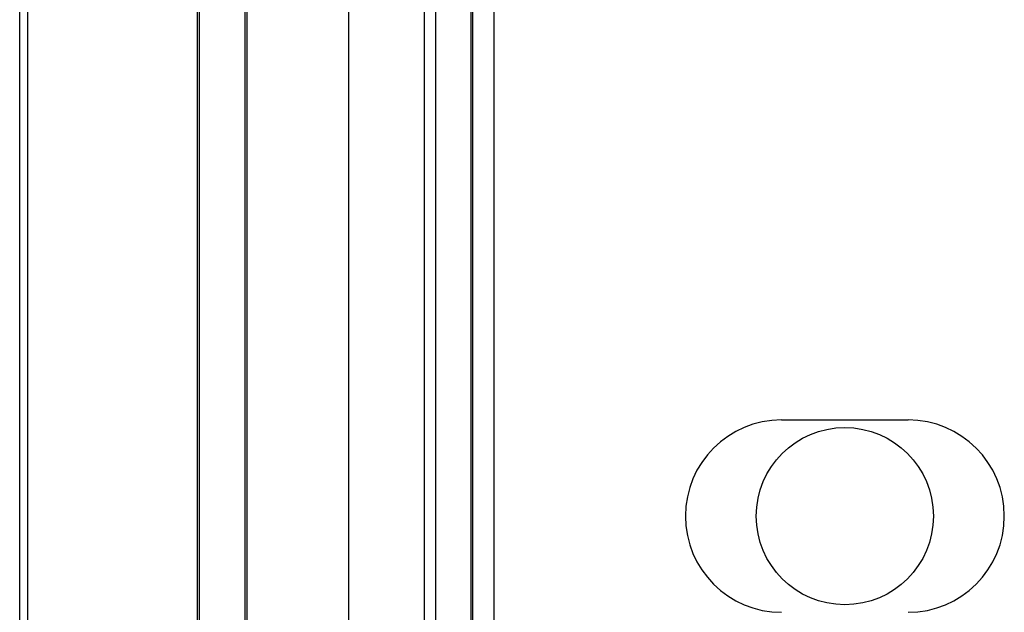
# Model space of a CAD drawing. Header units: millimetres. Extents: x 7187 to 8806, y -3756 to -2918.
# Tile 150 of 250: x 8392 to 8412, y -3576 to -3565. Entities that reach past the tile are written whole.
import ezdxf

# ---------------------------------------------------------------- set-up
doc = ezdxf.new("R2010")
doc.units = ezdxf.units.MM
doc.header["$LTSCALE"] = 3

msp = doc.modelspace()

# ---------------------------------------------------------------- linework, layer by layer
at = {"color": 3, "linetype": 'Continuous', "lineweight": 30}
msp.add_line((8398.58, -3656.206), (8398.58, -3429.206), dxfattribs=at)
at = {"linetype": 'Continuous', "lineweight": 30}
for p, q in [((8400.295, -3435.006), (8400.295, -3650.406)), ((8400.995, -3435.006), (8400.995, -3650.406)), ((8401.022, -3435.006), (8401.022, -3650.406)), ((8401.455, -3650.331), (8401.455, -3435.081)), ((8392.081, -3583.254), (8392.081, -3543.158)), ((8392.238, -3543.197), (8392.238, -3583.215)), ((8400.08, -3583.207), (8400.08, -3543.205)), ((8395.584, -3545.152), (8395.584, -3581.26)), ((8395.628, -3545.116), (8395.628, -3581.296)), ((8396.532, -3581.296), (8396.532, -3545.116)), ((8396.576, -3581.259), (8396.576, -3545.153)), ((8407.13, -3572.506), (8409.63, -3572.506))]:
    msp.add_line(p, q, dxfattribs=at)
msp.add_circle((8408.38, -3574.406), 1.75, dxfattribs=at)
for centre, start, end in [((8407.13, -3574.406), 90, 270), ((8409.63, -3574.406), 270, 90)]:
    msp.add_arc(centre, 1.9, start, end, dxfattribs=at)

doc.saveas('drawing.dxf')
